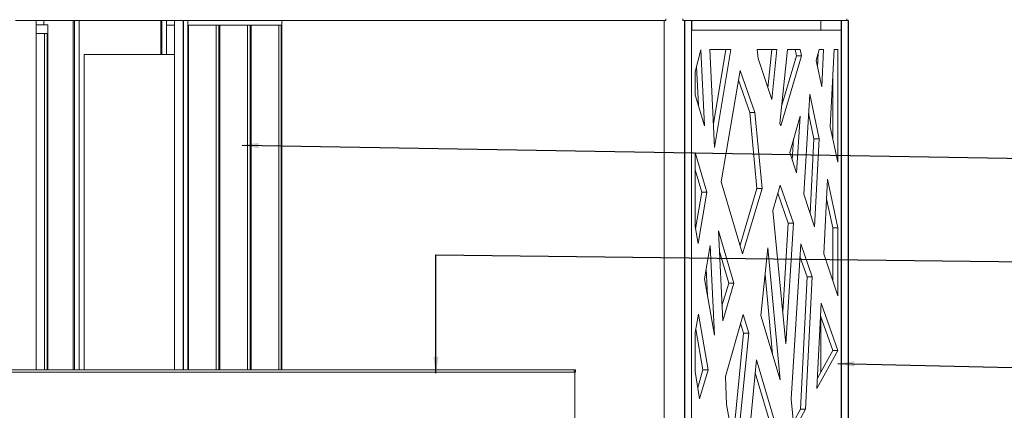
# Model space of a CAD drawing. Header units: millimetres. Extents: x -115474967 to 444143, y -74377 to 241828222.
# Tile 41 of 256: x -149187 to -143511, y 5399 to 7648. Entities that reach past the tile are written whole.
import ezdxf

# ---------------------------------------------------------------- set-up
doc = ezdxf.new("R2010")
doc.units = ezdxf.units.MM
doc.header["$MEASUREMENT"] = 0
doc.linetypes.add('PHANTOM', pattern=[2.5, 1.25, -0.25, 0.25, -0.25, 0.25, -0.25])
doc.layers.add('00-5 Grid 01', color=9, linetype='PHANTOM')
doc.layers.add('C_TEXT GA_Pen_No__6', color=7, linetype='Continuous', lineweight=5)
doc.styles.add('GENERATED_STYLE_1', font='GOTHIC.TTF')
doc.dimstyles.new('GENERATED_STYLE__8', dxfattribs={"dimtxt": 200, "dimasz": 95, "dimexe": 0.18, "dimexo": 90000, "dimgap": 0.09, "dimtad": 1, "dimtih": 1, "dimtoh": 1, "dimdec": 0, "dimzin": 0, "dimdsep": 46, "dimtxsty": 'GENERATED_STYLE_1', "dimblk": 'ARROWHEAD_2', "dimblk1": 'ARROWHEAD_2', "dimblk2": 'ARROWHEAD_2', "dimcen": 0.09, "dimclrd": 7, "dimclre": 7, "dimclrt": 7, "dimadec": 0, "dimazin": 0, "dimtfac": 1, "dimtdec": 4, "dimtmove": 0, "dimatfit": 3, "dimfxl": 1, "dimtolj": 1, "dimtzin": 0, "dimarcsym": 0})

# ---------------------------------------------------------------- blocks, each defined once
blk = doc.blocks.new('ARROWHEAD_2')
at = {"color": 0, "linetype": 'Continuous', "lineweight": 0}
for p, q in [((-0.378, -0.655), (0.378, 0.655)), ((0, 0), (-1, 0))]:
    blk.add_line(p, q, dxfattribs=at)

msp = doc.modelspace()

# ---------------------------------------------------------------- linework, layer by layer
at = {"layer": '00-5 Grid 01', "linetype": 'ByBlock', "lineweight": 5}
for p, q in [((-149211.12985, 7643.78082), (-145472.69426, 7643.78082)), ((-149092.61718, 5631.58303), (-149092.61718, 7643.78082)), ((-149025.08238, 7618.78069), (-149092.61718, 7618.78069)), ((-149048.13121, 7618.78069), (-149048.13121, 7643.78082)), ((-149025.08238, 7568.78119), (-149025.08238, 7618.78069)), ((-148878.76919, 5631.58303), (-148878.76919, 7643.78082)), ((-148871.78888, 5631.58303), (-148871.78888, 7643.78082)), ((-148844.97064, 5631.58303), (-148844.97064, 7643.78082)), ((-148373.99142, 7446.90417), (-148373.99142, 7643.78082)), ((-148367.0111, 7446.90417), (-148367.0111, 7643.78082)), ((-148340.19286, 7446.90417), (-148340.19286, 7643.78082)), ((-148340.19286, 7617.59666), (-148293.96122, 7617.59666)), ((-148293.96122, 7643.78082), (-148293.96122, 7642.59679)), ((-148293.96122, 7642.59679), (-148293.96122, 5631.58303)), ((-148244.11519, 7643.78082), (-148244.11519, 7642.59679)), ((-148244.11519, 7642.59679), (-148244.11519, 5631.58303)), ((-148242.15765, 7642.59679), (-148242.15765, 7643.78082)), ((-148242.15765, 7642.59679), (-148242.15765, 5631.58303)), ((-148217.23463, 7643.78082), (-148217.23463, 7617.59666)), ((-148217.23463, 7617.59666), (-148217.23463, 5631.58303)), ((-148213.31954, 5631.58303), (-148213.31954, 7617.59666)), ((-148213.31954, 7617.59666), (-148039.12638, 7617.59666)), ((-148054.08019, 5631.58303), (-148054.08019, 7617.59666)), ((-148033.25454, 7617.59666), (-148039.12638, 7617.59666)), ((-148039.12638, 7617.59666), (-148039.12638, 5631.58303)), ((-148033.25454, 5631.58303), (-148033.25454, 7617.59666)), ((-148033.25454, 7617.59666), (-147859.06137, 7617.59666)), ((-147874.01518, 5631.58303), (-147874.01518, 7617.59666)), ((-147859.06137, 7617.59666), (-147859.06137, 5631.58303)), ((-147859.06137, 7617.59666), (-147853.18953, 7617.59666)), ((-147853.18953, 5631.58303), (-147853.18953, 7617.59666)), ((-147853.18953, 7617.59666), (-147678.99636, 7617.59666)), ((-147693.95017, 5631.58303), (-147693.95017, 7617.59666)), ((-147678.99636, 7617.59666), (-147678.99636, 5631.58303)), ((-147675.08128, 7617.59666), (-147675.08128, 7643.78082)), ((-147675.08128, 5631.58303), (-147675.08128, 7617.59666)), ((-145472.69426, 7643.78082), (-145462.84813, 7643.78082)), ((-145472.69426, 2356.58315), (-145472.69426, 7643.78082)), ((-145462.84891, 7643.78082), (-145462.84891, 7652.2809)), ((-145364.39773, 7652.2809), (-145364.39773, 7643.78082)), ((-145364.39773, 7643.78082), (-145354.55315, 7643.78082)), ((-145364.39773, 7643.78082), (-145354.55315, 7643.78082)), ((-145354.55315, 7643.78082), (-145352.83475, 7643.78082)), ((-145354.55315, 2356.58315), (-145354.55315, 7643.78082)), ((-145352.83475, 7643.78082), (-145314.19259, 7643.78082)), ((-145352.83475, 2356.58315), (-145352.83475, 7643.78082)), ((-145314.19259, 7643.78082), (-145312.47419, 7643.78082)), ((-145314.19259, 2356.58315), (-145314.19259, 7643.78082)), ((-145312.47419, 7587.86041), (-145312.47419, 7643.78082)), ((-145312.47419, 7643.78082), (-144419.04844, 7643.78082)), ((-144569.42316, 7587.8643), (-144569.42316, 7643.78082)), ((-144451.28206, 7643.78082), (-144449.56366, 7643.78082)), ((-144451.28206, 1356.58317), (-144451.28206, 7643.78082)), ((-144449.56366, 1356.58317), (-144449.56366, 7643.78082)), ((-144419.04844, 7652.2809), (-144419.04844, 7643.78082)), ((-144419.04844, 7643.78082), (-144410.92071, 7643.78082)), ((-144410.92071, 7643.78082), (-144409.20231, 7643.78082)), ((-144410.92071, 1356.58317), (-144410.92071, 7643.78082)), ((-144409.20231, 1356.58317), (-144409.20231, 7643.78082)), ((-149092.61718, 7568.78119), (-149028.84401, 7568.78119)), ((-149043.80094, 5631.58303), (-149043.80094, 7568.78119)), ((-149028.84401, 7568.78119), (-149028.84401, 5631.58303)), ((-149025.08238, 5631.58303), (-149025.08238, 7568.78119)), ((-145312.47419, 7587.8643), (-145113.88381, 7587.8643)), ((-145113.88381, 7587.8643), (-144810.85745, 7587.8643)), ((-144810.85745, 7587.8643), (-144750.98301, 7587.8643)), ((-144750.98301, 7587.8643), (-144471.02184, 7587.8643)), ((-144471.02184, 7587.8643), (-144451.28206, 7587.8643)), ((-144451.28206, 7587.8643), (-144451.26648, 1356.58317)), ((-148814.62446, 7446.90417), (-148293.96122, 7446.90417)), ((-148814.62446, 5631.58303), (-148814.62446, 7446.90417)), ((-145260.15571, 7473.89222), (-145292.71883, 7348.80975)), ((-145239.37368, 7036.44282), (-145260.15571, 7473.89222)), ((-145208.90286, 7476.97303), (-145182.06437, 6912.56852)), ((-145086.98611, 7476.97303), (-145208.90286, 7476.97303)), ((-145188.5664, 7049.29965), (-145116.52139, 7476.97303)), ((-145182.06437, 6912.56852), (-145086.98611, 7476.97303)), ((-144935.02775, 7476.97303), (-144929.94188, 7424.71844)), ((-144821.925, 7476.97303), (-144935.02775, 7476.97303)), ((-144873.45984, 7256.53967), (-144851.46028, 7476.97303)), ((-144850.69144, 7188.74236), (-144821.925, 7476.97303)), ((-144761.98434, 7476.97303), (-144804.28687, 7050.57092)), ((-144799.8382, 7037.32305), (-144679.53546, 7440.49016)), ((-144793.76149, 7156.66921), (-144709.07074, 7440.49016)), ((-144687.20828, 7476.97303), (-144761.98434, 7476.97303)), ((-144709.07074, 7440.49016), (-144716.74356, 7476.97303)), ((-144679.53546, 7440.49016), (-144709.07074, 7440.49016)), ((-144679.53546, 7440.49016), (-144687.20828, 7476.97303)), ((-144578.0323, 7476.97303), (-144596.22816, 7413.68204)), ((-144587.82234, 7374.30609), (-144583.63384, 7457.48876)), ((-144553.11785, 7476.97303), (-144578.0323, 7476.97303)), ((-144563.92366, 7262.35932), (-144553.11785, 7476.97303)), ((-144492.21049, 7476.97303), (-144514.77792, 7032.14993)), ((-144471.02184, 7476.97303), (-144492.21049, 7476.97303)), ((-144471.02184, 6827.18995), (-144471.02184, 7476.97303)), ((-144929.94188, 7424.71844), (-144850.69144, 7188.74236)), ((-144596.22816, 7413.68204), (-144563.92366, 7262.35932)), ((-145292.71883, 7348.80975), (-145292.71883, 7215.41494)), ((-145274.50894, 7154.32141), (-145285.13248, 7377.94931)), ((-145032.99675, 7355.79085), (-145143.44323, 6714.5982)), ((-144948.97203, 7114.71566), (-145032.99675, 7355.79085)), ((-144978.5073, 7114.71566), (-145042.76577, 7299.079)), ((-144500.55711, 6965.53899), (-144500.55711, 7312.4445)), ((-145292.71883, 7215.41494), (-145239.37368, 7036.44282)), ((-144632.8458, 7218.48328), (-144667.62897, 6643.65932)), ((-144579.01925, 6962.54465), (-144632.8458, 7218.48328)), ((-144937.14888, 6676.13597), (-144978.5073, 7114.71566)), ((-144948.97203, 7114.71566), (-144978.5073, 7114.71566)), ((-144907.6136, 6676.13597), (-144948.97203, 7114.71566)), ((-144608.55452, 6962.54465), (-144639.4452, 7109.42492)), ((-144804.28687, 7050.57092), (-144799.8382, 7037.32305)), ((-144688.36504, 7093.20451), (-144748.43501, 6884.26635)), ((-144708.73423, 6766.05436), (-144688.36504, 7093.20451)), ((-144514.77792, 7032.14993), (-144471.02184, 6827.18995)), ((-144733.65023, 6840.24386), (-144726.06544, 6962.07493)), ((-144630.21912, 6532.26796), (-144608.55452, 6962.54465)), ((-144579.01925, 6962.54465), (-144608.55452, 6962.54465)), ((-144604.53428, 6455.78985), (-144579.01925, 6962.54465)), ((-145292.71883, 6883.5793), (-145292.71883, 6457.46852)), ((-145225.29153, 6655.96543), (-145292.71883, 6883.5793)), ((-144748.43501, 6884.26635), (-144708.73423, 6766.05436)), ((-145254.82681, 6655.96543), (-145292.71883, 6783.8771)), ((-145143.44323, 6714.5982), (-145019.85871, 6299.97172)), ((-144530.10797, 6729.97733), (-144551.9603, 6299.2465)), ((-144471.02184, 6449.02998), (-144530.10797, 6729.97733)), ((-145290.4388, 6444.56807), (-145254.82681, 6655.96543)), ((-145275.31595, 6359.00877), (-145225.29153, 6655.96543)), ((-145225.29153, 6655.96543), (-145254.82681, 6655.96543)), ((-145034.61856, 6349.48981), (-144937.14888, 6676.13597)), ((-145019.85871, 6299.97172), (-144907.6136, 6676.13597)), ((-144907.6136, 6676.13597), (-144937.14888, 6676.13597)), ((-144802.77412, 6695.25881), (-144844.73157, 6549.31875)), ((-144756.26206, 6477.0712), (-144816.12482, 6648.82231)), ((-144726.72678, 6477.0712), (-144802.77412, 6695.25881)), ((-144667.62897, 6643.65932), (-144604.53428, 6455.78985)), ((-144500.55711, 6449.02998), (-144535.84817, 6616.83407)), ((-144844.73157, 6549.31875), (-144770.0186, 5781.75755)), ((-144788.03219, 5966.81496), (-144756.26206, 6477.0712)), ((-144770.0186, 5781.75755), (-144726.72678, 6477.0712)), ((-144726.72678, 6477.0712), (-144756.26206, 6477.0712)), ((-145292.71883, 6457.46852), (-145275.31595, 6359.00877)), ((-145070.02802, 6131.84125), (-145159.26325, 6433.07442)), ((-145159.26325, 6433.07442), (-145134.64247, 5915.30037)), ((-144500.55711, 6146.18902), (-144500.55711, 6449.02998)), ((-144471.02184, 6449.02998), (-144500.55711, 6449.02998)), ((-144471.02184, 6058.24532), (-144471.02184, 6449.02998)), ((-144684.96096, 6357.23896), (-144739.04146, 5463.51176)), ((-144619.02227, 6168.05382), (-144684.96096, 6357.23896)), ((-145206.65165, 6347.64756), (-145239.5505, 6156.65287)), ((-145182.14928, 5831.88947), (-145206.65165, 6347.64756)), ((-145099.5633, 6131.84125), (-145153.61575, 6314.30781)), ((-144875.36363, 6334.14028), (-144913.991, 5944.7858)), ((-144803.77821, 5575.02231), (-144875.36363, 6334.14028)), ((-144648.55754, 6168.05382), (-144689.33018, 6285.03504)), ((-144551.9603, 6299.2465), (-144471.02184, 6058.24532)), ((-145222.54178, 6060.41941), (-145229.80174, 6213.24865)), ((-145239.5505, 6156.65287), (-145182.14928, 5831.88947)), ((-145138.70167, 6000.67583), (-145099.5633, 6131.84125)), ((-145134.64247, 5915.30037), (-145070.02802, 6131.84125)), ((-145070.02802, 6131.84125), (-145099.5633, 6131.84125)), ((-144846.982, 5719.97231), (-144890.50595, 6181.51124)), ((-144686.97615, 5405.02154), (-144648.55754, 6168.05382)), ((-144657.44087, 5405.02154), (-144619.02227, 6168.05382)), ((-144619.02227, 6168.05382), (-144648.55754, 6168.05382)), ((-144566.29172, 6016.76615), (-144591.23032, 5525.21366)), ((-144471.02184, 5743.42697), (-144566.29172, 6016.76615)), ((-145274.81819, 5951.90788), (-145292.71883, 5847.98758)), ((-145218.87285, 5633.02022), (-145274.81819, 5951.90788)), ((-145016.60419, 5951.49893), (-145119.36695, 5594.06257)), ((-144984.86444, 5844.35526), (-145016.60419, 5951.49893)), ((-144913.991, 5944.7858), (-144803.77821, 5575.02231)), ((-144500.55711, 5743.42697), (-144570.04478, 5942.79398)), ((-144569.42316, 5618.41539), (-144569.42316, 5941.00937)), ((-145292.71883, 5847.98758), (-145292.71883, 5622.83524)), ((-145248.40813, 5633.02022), (-145289.45029, 5866.96086)), ((-145014.39972, 5844.35526), (-145031.1506, 5900.90197)), ((-145075.73317, 5229.80715), (-145014.39972, 5844.35526)), ((-145056.85726, 5123.00779), (-144984.86444, 5844.35526)), ((-144984.86444, 5844.35526), (-145014.39972, 5844.35526)), ((-144591.23032, 5525.21366), (-144471.02184, 5743.42697)), ((-144588.23441, 5584.26785), (-144500.55711, 5743.42697)), ((-144471.02184, 5743.42697), (-144500.55711, 5743.42697)), ((-144939.23573, 5690.32564), (-145017.57011, 4900.73139)), ((-144804.11161, 5234.18728), (-144939.23573, 5690.32564)), ((-145991.6165, 5631.58303), (-149582.4022, 5631.58303)), ((-145991.6165, 5618.08355), (-145991.6165, 5631.58303)), ((-145991.6165, 5631.58303), (-145983.33142, 5631.58303)), ((-145983.33142, 5631.58303), (-145983.33142, 5618.08355)), ((-145292.71883, 5622.83524), (-145268.93855, 5465.23639)), ((-145278.85791, 5530.97489), (-145248.40813, 5633.02022)), ((-145268.93855, 5465.23639), (-145218.87285, 5633.02022)), ((-145218.87285, 5633.02022), (-145248.40813, 5633.02022)), ((-145991.6165, 5618.08355), (-149582.4022, 5618.08355)), ((-145987.67182, 5618.08355), (-145991.6165, 5618.08355)), ((-145987.67182, 5245.08345), (-145987.67182, 5618.08355)), ((-145983.33142, 5618.08355), (-145987.2761, 5618.08355)), ((-145987.2761, 5618.08355), (-145987.2761, 5245.08345)), ((-145119.36695, 5594.06257), (-145111.72997, 5433.47016)), ((-144833.64688, 5234.18728), (-144946.64525, 5615.63682)), ((-144739.04146, 5463.51176), (-144723.76593, 5306.5836)), ((-145111.72997, 5433.47016), (-145056.85726, 5123.00779)), ((-144726.38482, 5333.48286), (-144686.97615, 5405.02154)), ((-144719.51823, 5292.33164), (-144657.44087, 5405.02154)), ((-144657.44087, 5405.02154), (-144686.97615, 5405.02154))]:
    msp.add_line(p, q, dxfattribs=at)

# ---------------------------------------------------------------- leaders
at = {"layer": 'C_TEXT GA_Pen_No__6', "color": 7, "linetype": 'Continuous', "lineweight": 5, "annotation_type": 0, "has_hookline": 1, "hookline_direction": 0}
for points, text_width in [([(-147905.15691, 6925.49084), (-132780.60083, 6671.38505)], 2990.19441), ([(-146787.84517, 5614.08359), (-146787.84517, 6293.80026), (-132780.60083, 6131.83141)], 3506.13915), ([(-144471.02205, 5668.09931), (-132780.60083, 5414.03779)], 4506.05389)]:
    msp.add_leader(points, dimstyle='GENERATED_STYLE__8', dxfattribs=dict(at, text_width=text_width))

doc.saveas('drawing.dxf')
